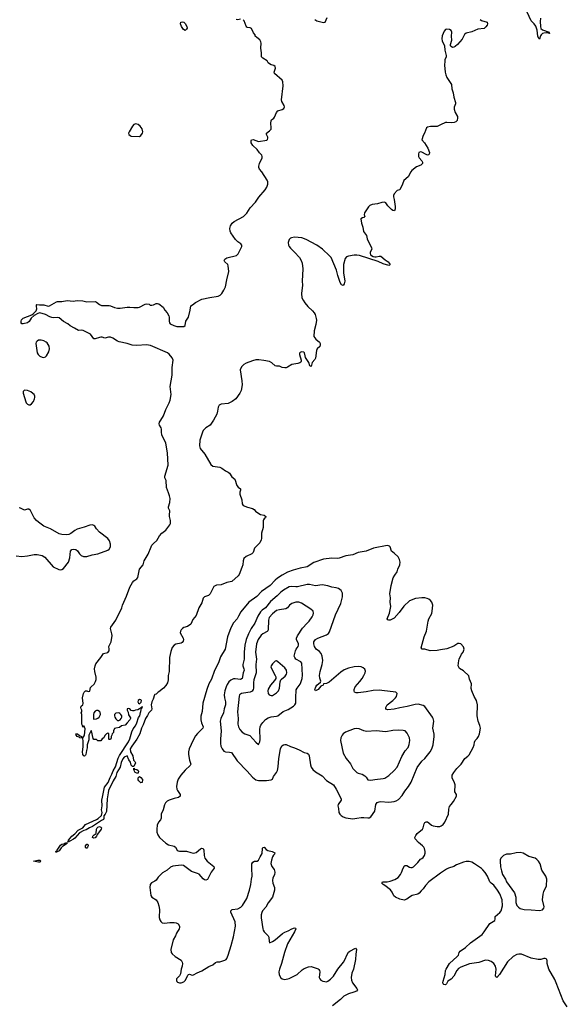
# Model space of a CAD drawing. Header units: inches. Extents: x 884691 to 1028259, y 526745 to 653629.
# Tile 135 of 241: x 963919 to 971830, y 571560 to 585788. Entities that reach past the tile are written whole.
import ezdxf

# ---------------------------------------------------------------- set-up
doc = ezdxf.new("R2010")
doc.units = ezdxf.units.IN
doc.header["$MEASUREMENT"] = 0
for name, color, linetype in [('A9567', 7, 'Continuous'), ('A9568', 7, 'Continuous'), ('A9577', 7, 'Continuous'), ('A9578', 7, 'Continuous')]:
    doc.layers.add(name, color=color, linetype=linetype)

msp = doc.modelspace()

# ---------------------------------------------------------------- linework, layer by layer
at = {"layer": 'A9567', "color": 6}
for points, elevation in [([(966719, 580000), (966673, 579930), (966610, 579890), (966568, 579852), (966558, 579830), (966522, 579710), (966516, 579630), (966528, 579590), (966596, 579510), (966680, 579360), (966710, 579338), (966810, 579320), (966837, 579310), (966890, 579269), (966930, 579252), (966950, 579237), (966983, 579183), (967028, 579148), (967055, 579055), (967073, 579033), (967108, 579008), (967111, 578990), (967099, 578961), (967099, 578930), (967129, 578850), (967134, 578790), (967146, 578770), (967210, 578745), (967284, 578724), (967307, 578710), (967324, 578684), (967361, 578661), (967400, 578640), (967450, 578628), (967477, 578610), (967468, 578590), (967457, 578583), (967440, 578560), (967435, 578545), (967436, 578450), (967412, 578370), (967413, 578290), (967409, 578270), (967390, 578230), (967348, 578192), (967313, 578150), (967292, 578090), (967273, 578070), (967189, 578031), (967158, 578002), (967147, 577970), (967141, 577910), (967130, 577872), (967091, 577770), (967077, 577750), (966985, 577670), (966910, 577655), (966830, 577623), (966764, 577616), (966724, 577596), (966670, 577490), (966646, 577470), (966590, 577448), (966571, 577429), (966550, 577361), (966509, 577290), (966470, 577177), (966421, 577119), (966390, 577054), (966341, 577019), (966290, 577003), (966270, 576990), (966254, 576970), (966242, 576950), (966239, 576930), (966281, 576850), (966285, 576830), (966281, 576810), (966266, 576790), (966250, 576779), (966174, 576766), (966150, 576752), (966124, 576716), (966101, 576659), (966085, 576570), (966080, 576370), (966066, 576310), (966066, 576250), (966052, 576208), (966030, 576169), (965996, 576130), (965930, 576076), (965913, 576067), (965890, 576042), (965870, 576037), (965866, 576030), (965846, 575970), (965828, 575930), (965818, 575890), (965829, 575830), (965824, 575810), (965784, 575770), (965767, 575733), (965737, 575690), (965703, 575597), (965678, 575550), (965653, 575470), (965610, 575390), (965537, 575290), (965516, 575250), (965521, 575210), (965555, 575150), (965562, 575090), (965581, 575070), (965591, 575050), (965575, 575005), (965570, 574998), (965550, 574998), (965530, 575018), (965518, 575058), (965495, 575095), (965470, 575149), (965430, 575130), (965410, 575106), (965387, 575053), (965371, 574989), (965321, 574910), (965308, 574850), (965268, 574790), (965204, 574650), (965195, 574615), (965185, 574530), (965172, 574348), (965156, 574310), (965136, 574284), (965135, 574245), (965131, 574230), (965102, 574218), (964971, 574129), (964928, 574112), (964877, 574083), (964846, 574074), (964784, 574036), (964717, 573963), (964694, 573946), (964641, 573919), (964630, 573908), (964609, 573909), (964622, 573918), (964622, 573930), (964670, 573989), (964715, 574025), (964764, 574076), (964830, 574110), (964870, 574157), (965030, 574231), (965053, 574247), (965099, 574290), (965109, 574330), (965103, 574370), (965110, 574430), (965108, 574508), (965113, 574553), (965144, 574696), (965195, 574765), (965224, 574836), (965252, 574888), (965268, 574932), (965302, 574990), (965342, 575118), (965363, 575157), (965490, 575352), (965510, 575395), (965541, 575499), (965560, 575540), (965590, 575583), (965612, 575630), (965636, 575704), (965653, 575730), (965662, 575778), (965670, 575791), (965681, 575839), (965690, 575845), (965692, 575852), (965690, 575866), (965674, 575846), (965670, 575849), (965650, 575828), (965624, 575816), (965590, 575813), (965570, 575799), (965550, 575799), (965530, 575805), (965510, 575829), (965490, 575837), (965472, 575830), (965471, 575810), (965484, 575784), (965490, 575742), (965520, 575700), (965522, 575690), (965512, 575670), (965470, 575628), (965445, 575595), (965390, 575582), (965360, 575560), (965307, 575553), (965290, 575546), (965274, 575510), (965274, 575490), (965253, 575467), (965252, 575450), (965242, 575430), (965242, 575410), (965230, 575386), (965210, 575386), (965206, 575390), (965206, 575470), (965190, 575478), (965174, 575470), (965150, 575446), (965134, 575410), (965110, 575398), (965090, 575366), (965050, 575366), (965030, 575386), (964990, 575386), (964980, 575400), (964958, 575510), (964950, 575518), (964920, 575450), (964916, 575384), (964894, 575310), (964894, 575266), (964882, 575230), (964876, 575170), (964870, 575159), (964853, 575147), (964845, 575150), (964832, 575172), (964827, 575210), (964837, 575283), (964837, 575357), (964830, 575406), (964790, 575409), (964779, 575419), (964750, 575429), (964735, 575450), (964736, 575456), (964729, 575470), (964752, 575470), (964785, 575445), (964810, 575432), (964814, 575414), (964830, 575412), (964850, 575438), (964854, 575450), (964863, 575543), (964850, 575578), (964842, 575578), (964830, 575566), (964827, 575587), (964818, 575610), (964818, 575750), (964809, 575770), (964815, 575785), (964815, 575810), (964805, 575830), (964804, 575850), (964809, 575870), (964829, 575890), (964834, 575906), (964825, 575990), (964841, 576050), (964850, 576070), (964870, 576090), (964890, 576090), (964910, 576082), (964933, 576087), (964942, 576138), (964950, 576150), (964993, 576187), (965015, 576225), (965024, 576256), (965026, 576286), (965004, 576370), (965001, 576410), (965007, 576453), (965018, 576482), (965093, 576570), (965129, 576631), (965190, 576644), (965210, 576667), (965212, 576690), (965206, 576730), (965242, 576798), (965254, 576890), (965252, 576912), (965234, 576970), (965232, 576990), (965236, 577010), (965310, 577111), (965394, 577290), (965406, 577330), (965461, 577459), (965510, 577588), (965550, 577655), (965570, 577678), (965612, 577708), (965628, 577730), (965650, 577850), (965702, 577910), (965718, 577970), (965776, 578064), (965816, 578170), (965830, 578197), (965850, 578220), (965899, 578261), (965940, 578330), (965971, 578369), (966030, 578414), (966090, 578490), (966098, 578510), (966097, 578550), (966090, 578590), (966081, 578610), (966082, 578650), (966090, 578670), (966086, 578690), (966069, 578729), (966067, 578747), (966088, 578812), (966093, 578870), (966085, 578910), (966067, 578950), (966041, 579030), (966033, 579130), (966016, 579170), (966014, 579190), (966062, 579350), (966055, 579530), (966028, 579670), (965973, 579790), (965968, 579830), (965970, 579870), (965964, 579890), (965940, 579930), (965936, 579950), (965939, 579970), (965957, 580000)], 2100), ([(963870, 578043), (963950, 578032), (964030, 578039), (964130, 578062), (964170, 578062), (964246, 578046), (964283, 578023), (964402, 577882), (964483, 577843), (964510, 577838), (964530, 577843), (964550, 577858), (964622, 577950), (964644, 578010), (964651, 578109), (964670, 578132), (964702, 578138), (964730, 578133), (964755, 578115), (964783, 578070), (964806, 578046), (964839, 578030), (964890, 578029), (964967, 578053), (965049, 578071), (965190, 578123), (965210, 578139), (965230, 578170), (965232, 578210), (965216, 578256), (965192, 578292), (965070, 578384), (965030, 578430), (965003, 578470), (964990, 578481), (964970, 578487), (964930, 578483), (964850, 578453), (964750, 578425), (964715, 578405), (964658, 578362), (964630, 578350), (964590, 578345), (964530, 578348), (964490, 578358), (964365, 578430), (964270, 578471), (964190, 578525), (964161, 578550), (964130, 578590), (964074, 578694), (964050, 578713), (964030, 578716), (963990, 578703), (963970, 578709), (963931, 578731), (963910, 578736)], 2200), ([(970000, 576682), (969950, 576674), (969850, 576670), (969770, 576690), (969731, 576691), (969717, 576710), (969761, 576870), (969798, 576950), (969821, 577099), (969831, 577130), (969871, 577209), (969879, 577241), (969888, 577330), (969873, 577370), (969854, 577394), (969830, 577413), (969804, 577424), (969770, 577432), (969730, 577434), (969635, 577425), (969550, 577390), (969470, 577315), (969399, 577221), (969330, 577142), (969290, 577119), (969270, 577113), (969250, 577110), (969237, 577117), (969230, 577130), (969262, 577210), (969281, 577310), (969271, 577371), (969274, 577434), (969268, 577490), (969285, 577610), (969316, 577724), (969337, 577763), (969371, 577810), (969384, 577850), (969411, 577909), (969416, 577950), (969408, 577988), (969386, 578026), (969330, 578079), (969290, 578110), (969270, 578170), (969260, 578180), (969247, 578187), (969230, 578189), (969030, 578154), (968926, 578110), (968811, 578089), (968730, 578054), (968630, 578041), (968533, 578007), (968510, 578004), (968427, 578007), (968310, 577994), (968170, 577943), (968070, 577882), (967970, 577865), (967870, 577834), (967790, 577803), (967710, 577762), (967642, 577718), (967610, 577690), (967536, 577610), (967410, 577526), (967346, 577454), (967231, 577369), (967113, 577230), (967078, 577170), (967063, 577130), (967010, 577074), (966970, 576999), (966923, 576870), (966886, 576690), (966820, 576580), (966790, 576493), (966734, 576386), (966690, 576261), (966652, 576190), (966624, 576110), (966566, 575910), (966554, 575790), (966536, 575724), (966536, 575670), (966546, 575630), (966571, 575570), (966567, 575550), (966486, 575474), (966460, 575440), (966425, 575375), (966368, 575250), (966359, 575210), (966357, 575170), (966371, 575090), (966389, 575031), (966383, 575010), (966310, 574943), (966246, 574870), (966210, 574813), (966194, 574770), (966185, 574710), (966189, 574670), (966197, 574650), (966236, 574590), (966239, 574570), (966213, 574550), (966150, 574535), (966077, 574510), (966050, 574494), (966027, 574473), (966010, 574443), (965992, 574370), (965965, 574310), (965964, 574250), (965953, 574227), (965923, 574190), (965905, 574150), (965898, 574090), (965902, 574050), (965914, 574010), (965940, 573970), (966030, 573888), (966070, 573864), (966150, 573845), (966169, 573829), (966193, 573790), (966210, 573778), (966230, 573771), (966330, 573775), (966390, 573752), (966430, 573744), (966470, 573756), (966530, 573806), (966550, 573817), (966570, 573810), (966578, 573790), (966583, 573710), (966593, 573670), (966625, 573630), (966726, 573550), (966727, 573530), (966687, 573470), (966658, 573410), (966630, 573366), (966610, 573352), (966590, 573357), (966570, 573373), (966510, 573439), (966490, 573451), (966401, 573481), (966286, 573566), (966251, 573571), (966130, 573557), (966098, 573541), (966050, 573500), (965980, 573460), (965921, 573399), (965890, 573356), (965870, 573340), (965823, 573317), (965805, 573290), (965800, 573250), (965812, 573132), (965830, 573110), (965890, 573069), (965913, 573033), (965930, 572985), (965940, 572930), (965936, 572816), (965943, 572783), (965956, 572756), (965978, 572738), (966010, 572731), (966090, 572742), (966150, 572743), (966179, 572739), (966210, 572722), (966226, 572690), (966229, 572670), (966224, 572650), (966184, 572590), (966172, 572550), (966138, 572490), (966104, 572350), (966108, 572310), (966121, 572290), (966166, 572250), (966250, 572197), (966264, 572170), (966269, 572150), (966268, 572112), (966254, 572070), (966241, 571999), (966226, 571974), (966183, 571930), (966183, 571903), (966189, 571890), (966201, 571881), (966230, 571872), (966250, 571872), (966290, 571884), (966315, 571910), (966350, 571982), (966360, 571990), (966370, 571994), (966410, 571980), (966430, 571984), (966484, 572016), (966550, 572045), (966650, 572107), (966710, 572130), (966750, 572164), (966770, 572172), (966810, 572176), (966881, 572199), (966901, 572210), (966910, 572222), (966931, 572269), (966974, 572410), (967006, 572534), (967035, 572690), (967031, 572750), (966969, 572890), (966967, 572910), (966990, 572928), (967070, 572940), (967115, 572965), (967138, 572990), (967198, 573090), (967239, 573210), (967259, 573290), (967267, 573370), (967276, 573410), (967271, 573530), (967275, 573590), (967287, 573613), (967310, 573630), (967350, 573628), (967370, 573641), (967391, 573690), (967420, 573740), (967426, 573810), (967432, 573828), (967450, 573830), (967478, 573798), (967503, 573784), (967566, 573770), (967605, 573750), (967601, 573730), (967584, 573716), (967570, 573690), (967555, 573645), (967545, 573595), (967563, 573550), (967593, 573510), (967604, 573470), (967598, 573430), (967576, 573390), (967569, 573350), (967576, 573310), (967598, 573250), (967599, 573210), (967570, 573110), (967510, 573026), (967475, 572965), (967426, 572910), (967415, 572885), (967408, 572852), (967407, 572810), (967431, 572651), (967437, 572630), (967450, 572609), (967509, 572550), (967517, 572530), (967522, 572470), (967530, 572451), (967570, 572467), (967610, 572494), (967718, 572582), (967750, 572602), (967799, 572621), (967850, 572651), (967890, 572667), (967902, 572662), (967906, 572650), (967890, 572610), (967788, 572432), (967745, 572310), (967703, 572150), (967673, 572070), (967662, 572030), (967666, 571986), (967690, 571944), (967710, 571929), (967750, 571920), (967810, 571931), (967929, 571990), (968001, 572059), (968030, 572079), (968090, 572103), (968130, 572108), (968230, 572073), (968242, 572062), (968250, 572050), (968253, 572030), (968246, 571950), (968253, 571930), (968270, 571910), (968296, 571896), (968328, 571888), (968350, 571886), (968370, 571893), (968410, 571925), (968450, 571969), (968517, 572070), (968598, 572170), (968618, 572202), (968650, 572279), (968670, 572312), (968690, 572330), (968770, 572373), (968783, 572350), (968773, 572287), (968768, 572210), (968739, 572070), (968715, 572010), (968708, 571950), (968711, 571910), (968725, 571870), (968791, 571790), (968797, 571770), (968785, 571750), (968746, 571734), (968670, 571713), (968604, 571676), (968554, 571630), (968440, 571540)], 2200), ([(970000, 573457), (969830, 573329), (969781, 573279), (969750, 573230), (969718, 573202), (969690, 573166), (969670, 573150), (969590, 573132), (969550, 573110), (969510, 573079), (969473, 573067), (969410, 573080), (969347, 573110), (969326, 573130), (969302, 573182), (969276, 573216), (969196, 573276), (969170, 573290), (969152, 573310), (969159, 573330), (969230, 573332), (969270, 573339), (969338, 573362), (969385, 573395), (969422, 573438), (969436, 573464), (969457, 573530), (969479, 573561), (969490, 573568), (969510, 573567), (969550, 573544), (969570, 573539), (969590, 573539), (969610, 573547), (969671, 573610), (969710, 573660), (969730, 573666), (969750, 573680), (969767, 573710), (969776, 573744), (969776, 573770), (969767, 573810), (969757, 573830), (969739, 573850), (969679, 573899), (969632, 573950), (969627, 573970), (969640, 574000), (969661, 574030), (969736, 574090), (969749, 574110), (969762, 574170), (969773, 574187), (969790, 574196), (969810, 574196), (969830, 574185), (969870, 574151), (969890, 574141), (969950, 574128), (969988, 574132), (970000, 574136)], 2200)]:
    msp.add_lwpolyline(points, dxfattribs=dict(at, elevation=elevation))
for points, elevation in [([(968070, 577629), (967930, 577594), (967910, 577591), (967850, 577598), (967810, 577591), (967730, 577546), (967690, 577518), (967638, 577462), (967541, 577379), (967470, 577290), (967423, 577257), (967396, 577230), (967357, 577170), (967318, 577070), (967262, 576990), (967225, 576915), (967189, 576830), (967171, 576750), (967164, 576650), (967164, 576550), (967143, 576470), (967142, 576450), (967158, 576410), (967160, 576390), (967147, 576350), (967134, 576270), (967110, 576252), (967030, 576265), (967010, 576263), (966970, 576243), (966942, 576218), (966918, 576182), (966902, 576150), (966882, 576090), (966874, 576030), (966878, 575990), (966893, 575930), (966892, 575890), (966873, 575830), (966861, 575770), (966824, 575690), (966816, 575650), (966828, 575510), (966818, 575390), (966819, 575330), (966824, 575290), (966842, 575250), (966870, 575218), (966890, 575207), (966950, 575206), (966977, 575197), (967060, 575080), (967206, 574930), (967283, 574843), (967330, 574805), (967370, 574792), (967486, 574794), (967550, 574803), (967570, 574812), (967587, 574850), (967628, 574912), (967641, 574939), (967655, 574990), (967665, 575110), (967688, 575252), (967707, 575293), (967730, 575312), (967750, 575316), (967770, 575313), (967830, 575284), (967890, 575266), (967958, 575238), (968030, 575199), (968070, 575188), (968090, 575174), (968103, 575150), (968119, 575019), (968129, 574989), (968152, 574952), (968190, 574918), (968290, 574860), (968350, 574795), (968450, 574731), (968491, 574670), (968565, 574530), (968565, 574510), (968519, 574450), (968515, 574430), (968524, 574390), (968529, 574330), (968543, 574310), (968562, 574290), (968590, 574271), (968630, 574257), (968730, 574239), (968790, 574248), (968850, 574262), (968890, 574261), (968950, 574253), (968970, 574256), (968990, 574270), (969048, 574350), (969064, 574450), (969084, 574476), (969110, 574487), (969130, 574490), (969250, 574482), (969330, 574490), (969360, 574500), (969390, 574518), (969444, 574576), (969482, 574638), (969538, 574710), (969572, 574768), (969660, 574980), (969730, 575072), (969770, 575111), (969850, 575207), (969873, 575250), (969890, 575310), (969906, 575430), (969905, 575465), (969886, 575550), (969901, 575650), (969893, 575690), (969884, 575710), (969770, 575865), (969750, 575876), (969677, 575897), (969630, 575895), (969516, 575864), (969410, 575845), (969330, 575823), (969237, 575817), (969210, 575826), (969209, 575850), (969230, 575886), (969311, 575950), (969350, 575990), (969363, 576010), (969371, 576050), (969352, 576072), (969150, 576096), (969110, 576098), (969026, 576094), (968926, 576074), (968810, 576060), (968781, 576061), (968758, 576070), (968749, 576089), (968750, 576110), (968767, 576150), (968834, 576226), (968867, 576270), (968893, 576310), (968912, 576350), (968914, 576374), (968904, 576404), (968882, 576422), (968850, 576437), (968810, 576442), (968750, 576435), (968670, 576417), (968608, 576392), (968560, 576360), (968390, 576215), (968350, 576194), (968310, 576192), (968301, 576170), (968270, 576158), (968230, 576111), (968210, 576098), (968190, 576092), (968183, 576110), (968195, 576150), (968210, 576173), (968265, 576215), (968270, 576230), (968253, 576273), (968251, 576310), (968262, 576370), (968291, 576470), (968296, 576530), (968290, 576590), (968272, 576630), (968250, 576657), (968202, 576690), (968177, 576730), (968167, 576770), (968170, 576797), (968191, 576830), (968226, 576850), (968350, 576898), (968380, 576920), (968397, 576943), (968483, 577190), (968560, 577350), (968584, 577450), (968582, 577502), (968562, 577542), (968523, 577570), (968490, 577580), (968428, 577588), (968370, 577607), (968290, 577621), (968190, 577606), (968107, 577627)], 2300), ([(967953, 577373), (967910, 577373), (967849, 577350), (967819, 577330), (967789, 577290), (967766, 577274), (967670, 577262), (967630, 577252), (967570, 577202), (967523, 577150), (967511, 577110), (967509, 576971), (967503, 576957), (967493, 576947), (967430, 576915), (967406, 576894), (967362, 576830), (967341, 576770), (967327, 576650), (967338, 576550), (967328, 576470), (967337, 576350), (967300, 576250), (967295, 576210), (967296, 576130), (967292, 576108), (967276, 576084), (967250, 576070), (967150, 576057), (967121, 576050), (967096, 576030), (967088, 576012), (967065, 575785), (967075, 575690), (967068, 575610), (967079, 575570), (967100, 575530), (967133, 575493), (967170, 575467), (967245, 575445), (967330, 575349), (967370, 575316), (967390, 575353), (967395, 575385), (967389, 575530), (967392, 575568), (967404, 575596), (967430, 575633), (967470, 575674), (967510, 575700), (967550, 575712), (967630, 575722), (967649, 575731), (967726, 575790), (967798, 575822), (967874, 575870), (967896, 575890), (967906, 575910), (967906, 575990), (967914, 576106), (967927, 576130), (967970, 576186), (967982, 576210), (967999, 576270), (968004, 576316), (967996, 576490), (967982, 576510), (967908, 576550), (967892, 576570), (967886, 576590), (967902, 576670), (967911, 576690), (967941, 576730), (967948, 576750), (967946, 576770), (967920, 576830), (967920, 576850), (967934, 576886), (968003, 576997), (968074, 577066), (968101, 577099), (968143, 577157), (968160, 577190), (968164, 577210), (968159, 577239), (968125, 577270), (967990, 577359)], 2400), ([(967630, 576524), (967610, 576518), (967570, 576479), (967552, 576450), (967549, 576430), (967612, 576310), (967620, 576290), (967620, 576270), (967602, 576238), (967541, 576170), (967510, 576116), (967503, 576090), (967508, 576050), (967525, 576030), (967550, 576021), (967570, 576023), (967630, 576060), (967656, 576090), (967672, 576130), (967682, 576218), (967692, 576248), (967700, 576260), (967756, 576304), (967771, 576329), (967776, 576350), (967772, 576390), (967750, 576422), (967680, 576480), (967650, 576511)], 2500), ([(965650, 575966), (965631, 575950), (965627, 575930), (965634, 575914), (965650, 575901), (965676, 575924), (965679, 575950), (965670, 575961)], 2100), ([(965030, 575806), (965010, 575797), (964990, 575770), (964986, 575750), (964983, 575703), (964986, 575686), (964990, 575682), (965030, 575687), (965050, 575695), (965069, 575711), (965086, 575750), (965081, 575781), (965073, 575793), (965050, 575805)], 2100), ([(965350, 575770), (965310, 575765), (965290, 575750), (965287, 575730), (965293, 575710), (965306, 575686), (965330, 575662), (965350, 575660), (965370, 575670), (965386, 575690), (965393, 575710), (965393, 575730), (965382, 575750), (965364, 575764)], 2100), ([(968790, 575547), (968750, 575541), (968626, 575494), (968592, 575470), (968576, 575450), (968558, 575410), (968553, 575370), (968592, 575190), (968633, 575110), (968696, 575036), (968732, 574970), (968790, 574911), (968810, 574901), (968866, 574886), (968904, 574864), (968924, 574844), (968950, 574805), (968990, 574797), (969050, 574807), (969170, 574821), (969194, 574830), (969250, 574869), (969330, 574938), (969371, 574989), (969441, 575139), (969490, 575221), (969529, 575271), (969546, 575314), (969553, 575370), (969549, 575409), (969518, 575478), (969490, 575510), (969459, 575519), (969390, 575521), (969310, 575517), (969210, 575499), (969070, 575510), (968930, 575502), (968890, 575510), (968822, 575542)], 2400), ([(965630, 574898), (965610, 574899), (965589, 574910), (965568, 574950), (965567, 574973), (965578, 574958), (965610, 574955), (965630, 574938), (965634, 574930)], 2100), ([(965670, 574762), (965638, 574790), (965630, 574806), (965630, 574834), (965648, 574852), (965670, 574838), (965691, 574811), (965690, 574766)], 2100), ([(964983, 573963), (964973, 573970), (964976, 573990), (964995, 574010), (965025, 574030), (965029, 574090), (965037, 574110), (965050, 574121), (965070, 574128), (965090, 574121), (965100, 574110), (965094, 574090), (965042, 574018), (965030, 573990), (965010, 573968)], 2100), ([(964450, 573759), (964441, 573761), (964439, 573770), (964459, 573781), (964460, 573790), (964510, 573858), (964530, 573873), (964559, 573881), (964573, 573887), (964573, 573890), (964598, 573898), (964604, 573890), (964590, 573873), (964539, 573841), (964519, 573821), (964490, 573780), (964470, 573767)], 2100), ([(964890, 573815), (964878, 573818), (964870, 573828), (964870, 573850), (964890, 573873), (964893, 573873), (964906, 573866), (964906, 573850), (964900, 573830)], 2100), ([(964190, 573614), (964118, 573630), (964183, 573643), (964210, 573644), (964224, 573630), (964210, 573614)], 2100)]:
    msp.add_lwpolyline(points, close=True, dxfattribs=dict(at, elevation=elevation))
at = {"layer": 'A9568', "color": 6, "elevation": 2100}
for points in [[(965957, 580000), (965995, 580065), (966030, 580153), (966080, 580250), (966095, 580290), (966105, 580370), (966092, 580490), (966124, 580650), (966124, 580764), (966137, 580870), (966123, 580903), (966077, 580957), (966055, 580975), (965810, 581082), (965750, 581090), (965610, 581082), (965546, 581086), (965470, 581110), (965355, 581135), (965330, 581144), (965265, 581185), (965230, 581201), (965200, 581200), (965150, 581185), (965110, 581199), (965090, 581201), (965070, 581198), (965010, 581175), (964990, 581177), (964943, 581243), (964838, 581298), (964810, 581302), (964770, 581299), (964710, 581330), (964650, 581365), (964613, 581393), (964550, 581428), (964490, 581481), (964470, 581485), (964410, 581481), (964384, 581484), (964355, 581495), (964290, 581529), (964210, 581550), (964179, 581541), (964126, 581514), (964085, 581475), (964054, 581426), (964030, 581408), (963970, 581393), (963950, 581394), (963942, 581410), (963939, 581430), (963944, 581450), (963970, 581473), (964095, 581525), (964119, 581541), (964157, 581583), (964169, 581610), (964160, 581650), (964161, 581670), (964165, 581675), (964207, 581667), (964270, 581666), (964330, 581650), (964348, 581652), (964449, 581711), (964466, 581714), (964530, 581717), (964606, 581730), (964690, 581723), (964750, 581732), (964830, 581726), (964890, 581710), (965010, 581716), (965030, 581707), (965072, 581672), (965099, 581659), (965210, 581658), (965233, 581653), (965290, 581628), (965330, 581621), (965370, 581620), (965470, 581633), (965510, 581634), (965570, 581627), (965630, 581630), (965650, 581634), (965730, 581676), (965750, 581682), (965790, 581677), (965805, 581665), (965830, 581662), (965850, 581666), (965890, 581687), (965909, 581689), (965930, 581681), (965990, 581634), (966017, 581590), (966051, 581551), (966074, 581510), (966080, 581490), (966079, 581430), (966083, 581410), (966095, 581395), (966148, 581368), (966190, 581357), (966290, 581353), (966311, 581370), (966319, 581430), (966357, 581490), (966384, 581590), (966390, 581652), (966414, 581666), (966457, 581703), (966550, 581748), (966666, 581774), (966786, 581794), (966814, 581806), (966840, 581830), (966870, 581878), (966892, 581930), (966910, 582027), (966941, 582150), (966933, 582233), (966927, 582250), (966881, 582290), (966874, 582310), (966882, 582330), (966912, 582348), (967050, 582381), (967074, 582406), (967126, 582510), (967128, 582530), (967116, 582550), (967070, 582580), (967037, 582610), (966970, 582706), (966961, 582730), (966955, 582770), (966965, 582810), (966990, 582847), (967015, 582870), (967150, 582945), (967202, 582990), (967250, 583070), (967327, 583153), (967375, 583225), (967464, 583330), (967490, 583367), (967506, 583410), (967506, 583446), (967494, 583470), (967419, 583590), (967383, 583630), (967372, 583650), (967372, 583672), (967381, 583710), (967420, 583790), (967424, 583810), (967417, 583830), (967384, 583864), (967351, 583911), (967289, 583970), (967265, 584010), (967264, 584036), (967270, 584050), (967290, 584058), (967370, 584030), (967490, 584047), (967501, 584059), (967506, 584074), (967503, 584090), (967483, 584130), (967485, 584150), (967530, 584181), (967550, 584206), (967552, 584232), (967546, 584290), (967550, 584331), (967557, 584343), (967590, 584366), (967600, 584380), (967630, 584447), (967650, 584470), (967710, 584490), (967733, 584507), (967745, 584530), (967740, 584550), (967706, 584606), (967699, 584630), (967724, 584830), (967722, 584890), (967710, 584915), (967599, 585010), (967595, 585030), (967616, 585090), (967610, 585112), (967590, 585126), (967550, 585137), (967529, 585149), (967510, 585166), (967492, 585192), (967430, 585230), (967413, 585250), (967411, 585311), (967402, 585378), (967408, 585448), (967404, 585470), (967390, 585496), (967343, 585530), (967323, 585550), (967319, 585570), (967299, 585599), (967270, 585662), (967250, 585669), (967210, 585673), (967201, 585681), (967190, 585694), (967164, 585770), (967148, 585788)], [(967110, 585798), (967070, 585787), (967048, 585790)], [(968184, 585790), (968210, 585772), (968307, 585747), (968330, 585754), (968361, 585819)], [(970000, 584267), (969968, 584252), (969950, 584247), (969854, 584246), (969810, 584236), (969795, 584225), (969768, 584150), (969750, 584116), (969730, 584050), (969768, 584010), (969789, 583969), (969815, 583930), (969838, 583870), (969835, 583845), (969824, 583836), (969810, 583832), (969790, 583838), (969730, 583876), (969710, 583881), (969686, 583870), (969678, 583850), (969681, 583810), (969690, 583794), (969730, 583750), (969738, 583730), (969736, 583710), (969715, 583685), (969650, 583660), (969585, 583610), (969569, 583590), (969530, 583516), (969470, 583465), (969450, 583410), (969410, 583330), (969370, 583320), (969327, 583270), (969318, 583250), (969320, 583230), (969331, 583191), (969345, 583090), (969344, 583056), (969333, 583027), (969310, 583030), (969290, 583045), (969239, 583099), (969210, 583140), (969190, 583153), (969150, 583148), (969090, 583128), (969010, 583118), (968979, 583101), (968958, 583082), (968902, 582998), (968897, 582970), (968903, 582950), (968891, 582930), (968870, 582925), (968847, 582910), (968857, 582850), (968877, 582790), (968888, 582728), (968927, 582670), (968940, 582620), (969002, 582490), (969005, 582470), (968983, 582430), (968980, 582410), (968989, 582389), (969027, 582367), (969050, 582360), (969070, 582359), (969110, 582371), (969134, 582370), (969198, 582318), (969242, 582290), (969270, 582250), (969261, 582239), (969250, 582237), (969170, 582261), (969096, 582296), (968830, 582380), (968790, 582387), (968750, 582387), (968667, 582373), (968641, 582359), (968622, 582338), (968599, 582250), (968597, 582130), (968615, 582010), (968608, 581972), (968590, 581949), (968570, 581959), (968550, 581992), (968513, 582090), (968495, 582170), (968419, 582350), (968396, 582376), (968293, 582473), (968210, 582530), (968057, 582610), (967994, 582634), (967890, 582645), (967844, 582636), (967830, 582629), (967810, 582610), (967798, 582570), (967803, 582530), (967813, 582510), (967829, 582489), (967890, 582430), (967962, 582350), (967986, 582310), (967999, 582270), (968009, 582190), (968002, 582010), (968004, 581950), (967989, 581830), (967996, 581770), (968013, 581733), (968038, 581698), (968084, 581644), (968150, 581583), (968174, 581554), (968187, 581527), (968203, 581470), (968205, 581445), (968198, 581382), (968174, 581290), (968170, 581210), (968197, 581170), (968249, 581129), (968259, 581110), (968262, 581090), (968254, 581066), (968215, 581030), (968205, 581010), (968190, 580898), (968183, 580877), (968145, 580835), (968130, 580778), (968110, 580788), (968095, 580835), (968049, 580909), (968041, 580930), (968034, 580974), (968023, 580983), (967990, 580987), (967970, 580980), (967962, 580970), (967963, 580950), (967986, 580870), (967985, 580850), (967979, 580841), (967968, 580832), (967939, 580821), (967850, 580804), (967790, 580765), (967770, 580758), (967750, 580756), (967710, 580761), (967670, 580782), (967630, 580782), (967610, 580788), (967563, 580830), (967527, 580847), (967444, 580864), (967372, 580872), (967330, 580871), (967280, 580860), (967190, 580825), (967155, 580805), (967121, 580770), (967106, 580730), (967130, 580571), (967134, 580510), (967117, 580430), (967100, 580390), (967043, 580310), (966990, 580270), (966930, 580244), (966828, 580232), (966802, 580218), (966786, 580190), (966778, 580130), (966766, 580090), (966719, 580001), (966719, 580000)]]:
    msp.add_lwpolyline(points, dxfattribs=at)
at = {"layer": 'A9568', "color": 6}
for points, elevation in [([(966310, 585634), (966286, 585646), (966256, 585690), (966244, 585730), (966249, 585751), (966265, 585755), (966292, 585752), (966310, 585733), (966334, 585690), (966336, 585664), (966328, 585650)], 2100), ([(965597, 584283), (965570, 584275), (965549, 584250), (965502, 584170), (965493, 584150), (965496, 584130), (965513, 584113), (965530, 584105), (965650, 584102), (965670, 584114), (965694, 584150), (965699, 584170), (965690, 584210), (965661, 584250), (965630, 584276)], 2200), ([(964230, 581159), (964190, 581156), (964170, 581145), (964157, 581130), (964151, 581110), (964173, 580973), (964187, 580950), (964210, 580927), (964246, 580910), (964270, 580909), (964290, 580917), (964308, 580932), (964341, 580990), (964352, 581030), (964346, 581070), (964317, 581117), (964303, 581130), (964270, 581149)], 2200), ([(963990, 580434), (963987, 580433), (963970, 580414), (963970, 580390), (964006, 580266), (964012, 580250), (964030, 580232), (964050, 580223), (964070, 580224), (964090, 580236), (964117, 580270), (964134, 580310), (964138, 580330), (964136, 580350), (964127, 580370), (964110, 580388), (964081, 580410), (964030, 580431)], 2200)]:
    msp.add_lwpolyline(points, close=True, dxfattribs=dict(at, elevation=elevation))
at = {"layer": 'A9577', "color": 6, "elevation": 2200}
for points in [[(970000, 574136), (970010, 574140), (970039, 574161), (970060, 574190), (970113, 574307), (970120, 574380), (970130, 574419), (970150, 574450), (970186, 574490), (970231, 574570), (970227, 574590), (970204, 574630), (970208, 574730), (970195, 574775), (970167, 574827), (970169, 574870), (970191, 574910), (970235, 574970), (970298, 575030), (970350, 575110), (970393, 575147), (970410, 575166), (970471, 575270), (970484, 575310), (970490, 575350), (970500, 575370), (970530, 575402), (970548, 575430), (970562, 575470), (970576, 575550), (970567, 575587), (970540, 575650), (970527, 575730), (970533, 575890), (970518, 575950), (970484, 576010), (970449, 576089), (970443, 576123), (970448, 576190), (970419, 576259), (970408, 576308), (970330, 576379), (970275, 576415), (970262, 576430), (970255, 576450), (970261, 576530), (970268, 576550), (970301, 576619), (970328, 576650), (970340, 576690), (970330, 576725), (970293, 576770), (970270, 576776), (970250, 576774), (970190, 576735), (970090, 576698), (970000, 576682)], [(971830, 571524), (971770, 571610), (971670, 571873), (971650, 571917), (971564, 572070), (971540, 572150), (971540, 572190), (971534, 572214), (971510, 572224), (971490, 572221), (971450, 572206), (971410, 572207), (971310, 572229), (971170, 572284), (971130, 572287), (971100, 572280), (971050, 572250), (970967, 572173), (970850, 571992), (970810, 571946), (970796, 571956), (970793, 571973), (970803, 572070), (970794, 572110), (970770, 572150), (970730, 572177), (970690, 572194), (970650, 572197), (970550, 572164), (970417, 572143), (970290, 572097), (970260, 572080), (970234, 572050), (970190, 571967), (970150, 571925), (970104, 571896), (970085, 571855), (970070, 571844), (970048, 571848), (970038, 571858), (970032, 571870), (970036, 571896), (970067, 571990), (970071, 572050), (970078, 572070), (970127, 572150), (970239, 572250), (970256, 572270), (970269, 572311), (970282, 572330), (970358, 572382), (970430, 572450), (970598, 572570), (970630, 572609), (970710, 572729), (970785, 572770), (970790, 572790), (970787, 572830), (970855, 572885), (970875, 572910), (970895, 572985), (970891, 573069), (970855, 573155), (970823, 573210), (970770, 573284), (970730, 573312), (970711, 573331), (970675, 573410), (970643, 573463), (970610, 573504), (970590, 573523), (970490, 573592), (970450, 573614), (970410, 573623), (970370, 573623), (970330, 573614), (970230, 573575), (970190, 573552), (970112, 573528), (970086, 573514), (970013, 573467), (970000, 573457)]]:
    msp.add_lwpolyline(points, dxfattribs=at)
msp.add_lwpolyline([(971150, 573755), (971090, 573750), (971010, 573731), (970950, 573730), (970908, 573710), (970870, 573673), (970861, 573650), (970859, 573630), (970867, 573547), (970877, 573490), (970896, 573436), (970936, 573370), (970954, 573330), (971066, 573170), (971086, 573110), (971085, 573030), (971100, 572990), (971125, 572965), (971150, 572947), (971208, 572928), (971310, 572927), (971430, 572915), (971470, 572927), (971493, 572950), (971497, 572970), (971474, 573070), (971481, 573150), (971491, 573190), (971529, 573271), (971533, 573370), (971520, 573410), (971461, 573501), (971437, 573590), (971414, 573630), (971390, 573655), (971365, 573670), (971276, 573696), (971190, 573744)], close=True, dxfattribs=at)
at = {"layer": 'A9578', "color": 6, "elevation": 2100}
for points in [[(971443, 585810), (971438, 585762), (971441, 585690), (971450, 585660), (971470, 585643), (971567, 585610), (971565, 585605), (971570, 585602), (971574, 585590), (971562, 585590), (971557, 585597), (971530, 585600), (971490, 585595), (971470, 585587), (971451, 585570), (971444, 585556), (971430, 585507), (971417, 585517), (971405, 585550), (971395, 585635), (971375, 585695), (971350, 585730), (971310, 585772), (971221, 585961)], [(970569, 585789), (970590, 585777), (970671, 585751), (970678, 585730), (970671, 585709), (970655, 585685), (970630, 585661), (970539, 585650), (970450, 585615), (970367, 585593), (970345, 585575), (970310, 585509), (970244, 585430), (970210, 585399), (970190, 585390), (970170, 585388), (970150, 585401), (970144, 585410), (970144, 585430), (970160, 585490), (970156, 585550), (970160, 585610), (970154, 585630), (970130, 585647), (970090, 585649), (970070, 585644), (970050, 585624), (970024, 585556), (970018, 585510), (970024, 585484), (970058, 585410), (970063, 585350), (970082, 585270), (970081, 585250), (970061, 585210), (970059, 585190), (970056, 585130), (970067, 585030), (970076, 584990), (970092, 584952), (970159, 584850), (970162, 584790), (970183, 584730), (970190, 584670), (970217, 584590), (970217, 584570), (970197, 584523), (970195, 584495), (970209, 584449), (970243, 584390), (970246, 584370), (970238, 584330), (970222, 584310), (970197, 584303), (970150, 584299), (970090, 584304), (970070, 584302), (970000, 584267)]]:
    msp.add_lwpolyline(points, dxfattribs=at)

doc.saveas('drawing.dxf')
